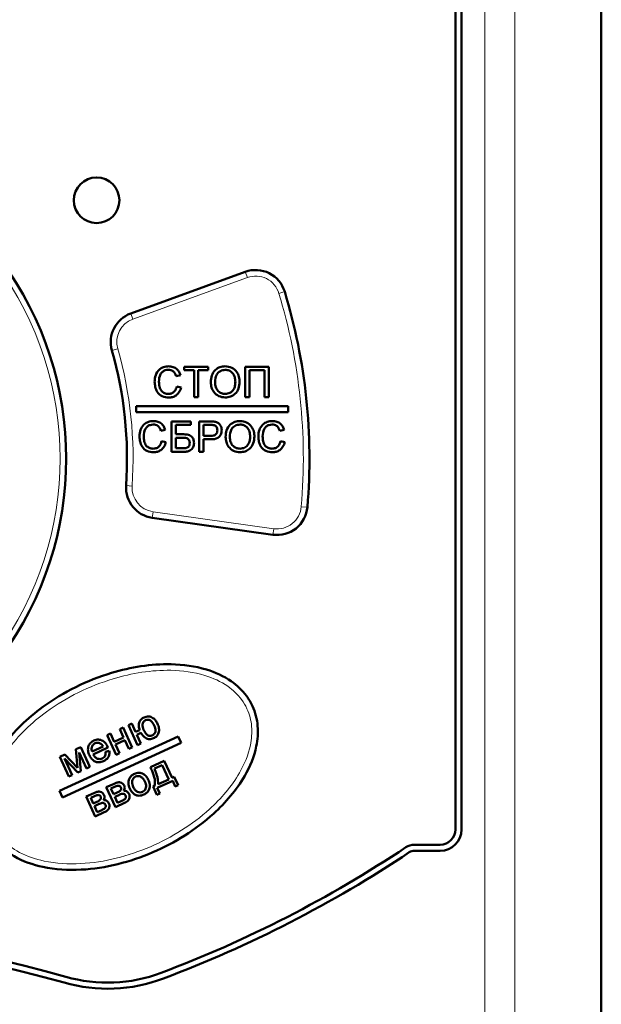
# Model space of a CAD drawing. Header units: millimetres. Extents: x 0 to 420, y 0 to 297.
# Tile 7 of 11: x 86 to 95, y 171 to 187. Entities that reach past the tile are written whole.
import ezdxf

# ---------------------------------------------------------------- set-up
doc = ezdxf.new("R2010")
doc.units = ezdxf.units.MM

msp = doc.modelspace()

# ---------------------------------------------------------------- linework, layer by layer
at = {"color": 9, "linetype": 'Continuous', "lineweight": 18}
for p, q in [((93.494, 165.79), (93.495, 203.795)), ((93.987, 165.847), (93.987, 203.795)), ((89.589, 183.019), (87.706, 182.334)), ((89.589, 183.019), (89.554, 183.113)), ((90.204, 182.788), (90.108, 182.759)), ((87.706, 182.334), (87.671, 182.428)), ((87.458, 181.848), (87.361, 181.821)), ((87.695, 179.59), (87.595, 179.597)), ((88.024, 179.068), (88.038, 179.167)), ((88.038, 179.167), (90.023, 178.888)), ((90.577, 179.242), (90.477, 179.25)), ((90.009, 178.789), (90.023, 178.888))]:
    msp.add_line(p, q, dxfattribs=at)
at = {"color": 7, "linetype": 'Continuous', "lineweight": 50}
for p, q in [((95.41, 203.795), (95.41, 114.685)), ((93.01, 173.94), (93.01, 202.19)), ((93.11, 202.19), (93.11, 173.94)), ((87.671, 182.428), (89.554, 183.113)), ((88.488, 181.413), (88.417, 181.398)), ((88.552, 181.552), (88.943, 181.552)), ((88.552, 181.495), (88.552, 181.552)), ((88.712, 181.495), (88.552, 181.495)), ((88.712, 181.052), (88.712, 181.495)), ((88.943, 181.495), (88.783, 181.495)), ((88.783, 181.495), (88.783, 181.052)), ((88.943, 181.552), (88.943, 181.495)), ((89.552, 181.552), (89.943, 181.552)), ((89.552, 181.052), (89.552, 181.552)), ((89.872, 181.495), (89.622, 181.495)), ((89.622, 181.495), (89.622, 181.052)), ((89.872, 181.052), (89.872, 181.495)), ((89.943, 181.552), (89.943, 181.052)), ((88.43, 181.229), (88.501, 181.212)), ((88.783, 181.052), (88.712, 181.052)), ((89.622, 181.052), (89.552, 181.052)), ((89.943, 181.052), (89.872, 181.052)), ((90.26, 180.902), (87.76, 180.902)), ((87.76, 180.902), (87.76, 180.802)), ((87.76, 180.802), (90.26, 180.802)), ((90.26, 180.802), (90.26, 180.902)), ((88.34, 180.652), (88.661, 180.652)), ((88.34, 180.152), (88.34, 180.652)), ((88.661, 180.595), (88.411, 180.595)), ((88.411, 180.595), (88.411, 180.441)), ((88.661, 180.652), (88.661, 180.595)), ((88.796, 180.652), (88.979, 180.652)), ((88.796, 180.152), (88.796, 180.652)), ((88.985, 180.595), (88.866, 180.595)), ((88.866, 180.595), (88.866, 180.415)), ((88.238, 180.513), (88.167, 180.498)), ((88.411, 180.441), (88.527, 180.441)), ((90.193, 180.513), (90.122, 180.498)), ((88.18, 180.329), (88.251, 180.312)), ((88.411, 180.383), (88.411, 180.21)), ((88.496, 180.383), (88.411, 180.383)), ((88.866, 180.415), (88.987, 180.415)), ((88.989, 180.358), (88.866, 180.358)), ((88.866, 180.358), (88.866, 180.152)), ((90.135, 180.329), (90.206, 180.312)), ((88.533, 180.152), (88.34, 180.152)), ((88.411, 180.21), (88.538, 180.21)), ((88.866, 180.152), (88.796, 180.152)), ((90.009, 178.789), (88.024, 179.068)), ((87.492, 175.59), (87.547, 175.616)), ((87.554, 175.455), (87.492, 175.59)), ((87.547, 175.616), (87.697, 175.29)), ((87.634, 175.655), (87.689, 175.681)), ((87.784, 175.329), (87.634, 175.655)), ((87.689, 175.681), (87.751, 175.544)), ((87.751, 175.544), (87.818, 175.575)), ((88.452, 175.471), (86.498, 174.574)), ((87.284, 175.494), (87.339, 175.52)), ((87.434, 175.169), (87.284, 175.494)), ((87.339, 175.52), (87.401, 175.384)), ((87.401, 175.384), (87.554, 175.455)), ((87.576, 175.409), (87.423, 175.339)), ((87.642, 175.265), (87.576, 175.409)), ((87.839, 175.53), (87.772, 175.499)), ((87.772, 175.499), (87.839, 175.355)), ((88.5, 175.366), (88.452, 175.471)), ((86.547, 174.468), (88.5, 175.366)), ((86.771, 175.259), (86.85, 175.296)), ((86.796, 174.955), (86.771, 175.259)), ((86.85, 175.296), (87, 174.97)), ((87.036, 175.221), (87.218, 175.305)), ((87.297, 175.286), (87.054, 175.175)), ((87.423, 175.339), (87.489, 175.194)), ((87.697, 175.29), (87.642, 175.265)), ((87.839, 175.355), (87.784, 175.329)), ((86.505, 175.136), (86.59, 175.176)), ((86.654, 174.811), (86.505, 175.136)), ((86.799, 174.877), (86.582, 175.11)), ((86.582, 175.11), (86.708, 174.836)), ((86.59, 175.176), (86.796, 174.955)), ((86.945, 174.945), (86.825, 175.207)), ((86.825, 175.207), (86.849, 174.9)), ((87.259, 175.215), (87.319, 175.235)), ((87.489, 175.194), (87.434, 175.169)), ((87, 174.97), (86.945, 174.945)), ((87.995, 174.967), (88.222, 175.071)), ((88.188, 175), (88.062, 174.942)), ((88.296, 174.765), (88.188, 175)), ((88.222, 175.071), (88.351, 174.791)), ((86.708, 174.836), (86.654, 174.811)), ((86.849, 174.9), (86.799, 174.877)), ((88.121, 174.685), (88.296, 174.765)), ((88.351, 174.791), (88.386, 174.807)), ((88.386, 174.807), (88.449, 174.669)), ((87.27, 174.634), (87.397, 174.692)), ((87.42, 174.308), (87.27, 174.634)), ((87.407, 174.641), (87.346, 174.613)), ((87.346, 174.613), (87.388, 174.522)), ((88.039, 174.647), (88.068, 174.661)), ((88.102, 174.51), (88.039, 174.647)), ((88.362, 174.741), (88.105, 174.623)), ((88.105, 174.623), (88.148, 174.53)), ((88.404, 174.648), (88.362, 174.741)), ((88.449, 174.669), (88.404, 174.648)), ((86.498, 174.574), (86.547, 174.468)), ((86.938, 174.481), (87.065, 174.54)), ((87.088, 174.155), (86.938, 174.481)), ((87.075, 174.489), (87.014, 174.461)), ((87.014, 174.461), (87.056, 174.369)), ((87.388, 174.522), (87.447, 174.549)), ((87.476, 174.507), (87.409, 174.477)), ((87.409, 174.477), (87.454, 174.379)), ((88.148, 174.53), (88.102, 174.51)), ((87.056, 174.369), (87.115, 174.397)), ((87.144, 174.355), (87.077, 174.324)), ((87.077, 174.324), (87.122, 174.226)), ((87.567, 174.376), (87.42, 174.308)), ((87.454, 174.379), (87.527, 174.412)), ((87.235, 174.223), (87.088, 174.155)), ((87.122, 174.226), (87.195, 174.26)), ((92.336, 173.69), (92.76, 173.69)), ((92.76, 173.59), (92.336, 173.59))]:
    msp.add_line(p, q, dxfattribs=at)
msp.add_circle((87.11, 184.29), 0.375, dxfattribs=at)
at = {"color": 9, "linetype": 'Continuous', "lineweight": 18}
for centre, radius, start, end in [((81.11, 180.04), 5.4, 323.6269, 36.3731), ((89.725, 182.643), 0.4, 16.8153, 110), ((81.11, 180.04), 9.4, 355.1847, 16.8153), ((87.842, 181.958), 0.4, 110, 195.904), ((81.11, 180.04), 6.6, 356.096, 15.904), ((88.094, 179.563), 0.4, 176.096, 262), ((90.078, 179.284), 0.4, 262, 355.1847)]:
    msp.add_arc(centre, radius, start, end, dxfattribs=at)
at = {"color": 7, "linetype": 'Continuous', "lineweight": 50}
for centre, radius, start, end in [((81.11, 180.04), 5.5, 323.6269, 36.3731), ((89.725, 182.643), 0.5, 16.8153, 110), ((81.11, 180.04), 9.5, 355.1847, 16.8153), ((87.842, 181.958), 0.5, 110, 195.904), ((81.11, 180.04), 6.5, 356.096, 15.904), ((88.094, 179.563), 0.5, 176.096, 262), ((90.078, 179.284), 0.5, 262, 355.1847), ((92.76, 173.94), 0.25, 270, 0), ((92.76, 173.94), 0.35, 270, 0), ((81.11, 190.293), 20, 290.6798, 303.667), ((92.336, 173.44), 0.25, 90, 123.667), ((81.11, 190.293), 20.1, 290.6798, 303.667), ((92.336, 173.44), 0.15, 90, 123.667), ((81.11, 152.286), 20, 74.0577, 105.9423), ((81.11, 152.286), 19.9, 74.0577, 105.9423), ((87.29, 173.921), 2.5, 254.0577, 290.6798), ((87.29, 173.921), 2.6, 254.0577, 290.6798)]:
    msp.add_arc(centre, radius, start, end, dxfattribs=at)
for points, knots in [([(88.065, 181.306), (88.067, 181.342), (88.073, 181.414), (88.129, 181.502), (88.21, 181.551), (88.267, 181.556), (88.295, 181.559)], [0, 0, 0, 0, 0.2805102, 0.5595581, 0.7796162, 1, 1, 1, 1]), ([(88.295, 181.559), (88.32, 181.557), (88.369, 181.553), (88.429, 181.517), (88.469, 181.468), (88.481, 181.432), (88.488, 181.413)], [0, 0, 0, 0, 0.280059, 0.559379, 0.779555, 1, 1, 1, 1]), ([(88.988, 181.296), (88.99, 181.333), (88.995, 181.408), (89.054, 181.499), (89.137, 181.552), (89.196, 181.556), (89.225, 181.559)], [0, 0, 0, 0, 0.2805803, 0.5596082, 0.7795777, 1, 1, 1, 1]), ([(89.225, 181.559), (89.262, 181.555), (89.336, 181.546), (89.417, 181.475), (89.456, 181.388), (89.46, 181.33), (89.462, 181.302)], [0, 0, 0, 0, 0.279616, 0.558572, 0.779078, 1, 1, 1, 1]), ([(88.292, 181.501), (88.274, 181.5), (88.239, 181.497), (88.191, 181.471), (88.143, 181.409), (88.138, 181.349), (88.135, 181.306)], [0, 0, 0, 0, 0.1872, 0.373883, 0.560757, 1, 1, 1, 1]), ([(88.417, 181.398), (88.412, 181.414), (88.401, 181.445), (88.37, 181.481), (88.331, 181.499), (88.305, 181.5), (88.292, 181.501)], [0, 0, 0, 0, 0.2805703, 0.5596952, 0.7796342, 1, 1, 1, 1]), ([(89.226, 181.501), (89.198, 181.497), (89.142, 181.49), (89.065, 181.414), (89.061, 181.34), (89.058, 181.295)], [0, 0, 0, 0, 0.2801572, 0.5596725, 1, 1, 1, 1]), ([(89.392, 181.302), (89.39, 181.329), (89.387, 181.384), (89.349, 181.453), (89.29, 181.494), (89.247, 181.499), (89.226, 181.501)], [0, 0, 0, 0, 0.280785, 0.560094, 0.77995, 1, 1, 1, 1]), ([(88.297, 181.046), (88.259, 181.049), (88.184, 181.054), (88.105, 181.13), (88.071, 181.219), (88.067, 181.277), (88.065, 181.306)], [0, 0, 0, 0, 0.279942, 0.558082, 0.778909, 1, 1, 1, 1]), ([(88.135, 181.306), (88.137, 181.28), (88.139, 181.226), (88.169, 181.154), (88.227, 181.111), (88.269, 181.106), (88.29, 181.104)], [0, 0, 0, 0, 0.281219, 0.560711, 0.780136, 1, 1, 1, 1]), ([(89.225, 181.046), (89.189, 181.05), (89.117, 181.059), (89.037, 181.127), (88.995, 181.211), (88.99, 181.268), (88.988, 181.296)], [0, 0, 0, 0, 0.279586, 0.5587724, 0.7793005, 1, 1, 1, 1]), ([(89.058, 181.295), (89.06, 181.268), (89.063, 181.215), (89.104, 181.15), (89.162, 181.11), (89.204, 181.106), (89.225, 181.104)], [0, 0, 0, 0, 0.280642, 0.559885, 0.779855, 1, 1, 1, 1]), ([(89.225, 181.104), (89.252, 181.107), (89.307, 181.114), (89.364, 181.171), (89.389, 181.238), (89.391, 181.281), (89.392, 181.302)], [0, 0, 0, 0, 0.279092, 0.55817, 0.77881, 1, 1, 1, 1]), ([(89.462, 181.302), (89.459, 181.265), (89.453, 181.192), (89.394, 181.103), (89.311, 181.054), (89.254, 181.049), (89.225, 181.046)], [0, 0, 0, 0, 0.2803566, 0.5595095, 0.7796389, 1, 1, 1, 1]), ([(88.29, 181.104), (88.309, 181.106), (88.348, 181.109), (88.406, 181.152), (88.421, 181.2), (88.43, 181.229)], [0, 0, 0, 0, 0.28075, 0.560904, 1, 1, 1, 1]), ([(88.501, 181.212), (88.492, 181.187), (88.476, 181.136), (88.423, 181.08), (88.36, 181.05), (88.318, 181.047), (88.297, 181.046)], [0, 0, 0, 0, 0.280263, 0.559551, 0.77959, 1, 1, 1, 1]), ([(87.815, 180.406), (87.817, 180.442), (87.823, 180.514), (87.879, 180.602), (87.96, 180.651), (88.017, 180.656), (88.045, 180.659)], [0, 0, 0, 0, 0.28051, 0.559558, 0.779616, 1, 1, 1, 1]), ([(88.042, 180.601), (88.024, 180.6), (87.989, 180.597), (87.941, 180.571), (87.893, 180.509), (87.888, 180.449), (87.885, 180.406)], [0, 0, 0, 0, 0.1872, 0.373883, 0.560757, 1, 1, 1, 1]), ([(88.167, 180.498), (88.162, 180.514), (88.151, 180.545), (88.12, 180.581), (88.081, 180.599), (88.055, 180.6), (88.042, 180.601)], [0, 0, 0, 0, 0.28057, 0.559695, 0.779634, 1, 1, 1, 1]), ([(88.045, 180.659), (88.07, 180.657), (88.119, 180.653), (88.179, 180.617), (88.219, 180.568), (88.231, 180.532), (88.238, 180.513)], [0, 0, 0, 0, 0.280059, 0.559379, 0.779555, 1, 1, 1, 1]), ([(88.979, 180.652), (88.993, 180.652), (89.018, 180.652), (89.043, 180.649), (89.053, 180.648)], [0, 0, 0, 0, 0.560101, 1, 1, 1, 1]), ([(89.043, 180.59), (89.032, 180.592), (89.013, 180.595), (88.994, 180.595), (88.985, 180.595)], [0, 0, 0, 0, 0.5595849, 1, 1, 1, 1]), ([(89.097, 180.507), (89.096, 180.517), (89.095, 180.537), (89.083, 180.562), (89.065, 180.581), (89.05, 180.587), (89.043, 180.59)], [0, 0, 0, 0, 0.2802067, 0.5599216, 0.7800333, 1, 1, 1, 1]), ([(89.053, 180.648), (89.071, 180.643), (89.108, 180.635), (89.145, 180.596), (89.164, 180.552), (89.166, 180.523), (89.167, 180.509)], [0, 0, 0, 0, 0.280091, 0.558988, 0.779416, 1, 1, 1, 1]), ([(89.231, 180.396), (89.234, 180.433), (89.239, 180.508), (89.297, 180.599), (89.381, 180.652), (89.439, 180.656), (89.469, 180.659)], [0, 0, 0, 0, 0.28058, 0.559608, 0.779578, 1, 1, 1, 1]), ([(89.469, 180.601), (89.441, 180.597), (89.385, 180.59), (89.308, 180.514), (89.304, 180.44), (89.302, 180.395)], [0, 0, 0, 0, 0.280157, 0.559673, 1, 1, 1, 1]), ([(89.469, 180.659), (89.506, 180.655), (89.579, 180.646), (89.66, 180.575), (89.7, 180.488), (89.704, 180.43), (89.706, 180.402)], [0, 0, 0, 0, 0.279616, 0.558572, 0.779078, 1, 1, 1, 1]), ([(89.635, 180.402), (89.634, 180.429), (89.63, 180.484), (89.593, 180.553), (89.534, 180.594), (89.491, 180.599), (89.469, 180.601)], [0, 0, 0, 0, 0.280785, 0.560094, 0.77995, 1, 1, 1, 1]), ([(89.77, 180.406), (89.773, 180.442), (89.778, 180.514), (89.834, 180.602), (89.915, 180.651), (89.972, 180.656), (90, 180.659)], [0, 0, 0, 0, 0.28051, 0.559558, 0.779616, 1, 1, 1, 1]), ([(89.997, 180.601), (89.979, 180.6), (89.944, 180.597), (89.897, 180.571), (89.848, 180.509), (89.844, 180.449), (89.84, 180.406)], [0, 0, 0, 0, 0.1872, 0.373883, 0.560757, 1, 1, 1, 1]), ([(90.122, 180.498), (90.117, 180.514), (90.106, 180.545), (90.075, 180.581), (90.036, 180.599), (90.01, 180.6), (89.997, 180.601)], [0, 0, 0, 0, 0.28057, 0.559695, 0.779634, 1, 1, 1, 1]), ([(90, 180.659), (90.025, 180.657), (90.074, 180.653), (90.134, 180.617), (90.174, 180.568), (90.187, 180.532), (90.193, 180.513)], [0, 0, 0, 0, 0.280059, 0.559379, 0.779555, 1, 1, 1, 1]), ([(88.527, 180.441), (88.552, 180.44), (88.601, 180.44), (88.669, 180.414), (88.707, 180.357), (88.71, 180.318), (88.712, 180.299)], [0, 0, 0, 0, 0.281676, 0.559819, 0.779664, 1, 1, 1, 1]), ([(88.987, 180.415), (89.002, 180.416), (89.032, 180.417), (89.073, 180.435), (89.094, 180.471), (89.096, 180.495), (89.097, 180.507)], [0, 0, 0, 0, 0.28137, 0.559786, 0.779383, 1, 1, 1, 1]), ([(89.167, 180.509), (89.165, 180.484), (89.159, 180.434), (89.096, 180.362), (89.029, 180.359), (88.989, 180.358)], [0, 0, 0, 0, 0.280772, 0.559745, 1, 1, 1, 1]), ([(88.047, 180.146), (88.009, 180.149), (87.934, 180.154), (87.855, 180.23), (87.821, 180.319), (87.817, 180.377), (87.815, 180.406)], [0, 0, 0, 0, 0.279942, 0.558082, 0.778909, 1, 1, 1, 1]), ([(87.885, 180.406), (87.887, 180.38), (87.889, 180.326), (87.919, 180.254), (87.977, 180.211), (88.019, 180.206), (88.04, 180.204)], [0, 0, 0, 0, 0.281219, 0.560711, 0.780136, 1, 1, 1, 1]), ([(88.04, 180.204), (88.059, 180.206), (88.098, 180.209), (88.156, 180.252), (88.171, 180.3), (88.18, 180.329)], [0, 0, 0, 0, 0.28075, 0.560904, 1, 1, 1, 1]), ([(88.251, 180.312), (88.242, 180.287), (88.226, 180.236), (88.173, 180.18), (88.11, 180.15), (88.068, 180.147), (88.047, 180.146)], [0, 0, 0, 0, 0.280263, 0.559551, 0.77959, 1, 1, 1, 1]), ([(88.642, 180.297), (88.64, 180.314), (88.637, 180.338), (88.615, 180.364), (88.571, 180.386), (88.529, 180.385), (88.496, 180.383)], [0, 0, 0, 0, 0.24857, 0.373753, 0.499036, 1, 1, 1, 1]), ([(88.712, 180.299), (88.709, 180.274), (88.703, 180.225), (88.653, 180.17), (88.591, 180.154), (88.553, 180.153), (88.533, 180.152)], [0, 0, 0, 0, 0.279573, 0.558417, 0.778559, 1, 1, 1, 1]), ([(88.538, 180.21), (88.553, 180.211), (88.582, 180.212), (88.62, 180.23), (88.64, 180.263), (88.641, 180.286), (88.642, 180.297)], [0, 0, 0, 0, 0.281169, 0.560053, 0.77939, 1, 1, 1, 1]), ([(89.469, 180.146), (89.432, 180.15), (89.36, 180.159), (89.28, 180.227), (89.239, 180.311), (89.234, 180.368), (89.231, 180.396)], [0, 0, 0, 0, 0.279586, 0.558772, 0.7793, 1, 1, 1, 1]), ([(89.302, 180.395), (89.304, 180.368), (89.307, 180.315), (89.347, 180.25), (89.405, 180.21), (89.447, 180.206), (89.468, 180.204)], [0, 0, 0, 0, 0.280642, 0.559885, 0.779855, 1, 1, 1, 1]), ([(89.468, 180.204), (89.496, 180.207), (89.551, 180.214), (89.607, 180.271), (89.632, 180.338), (89.634, 180.381), (89.635, 180.402)], [0, 0, 0, 0, 0.2790915, 0.5581698, 0.7788102, 1, 1, 1, 1]), ([(89.706, 180.402), (89.703, 180.365), (89.696, 180.292), (89.638, 180.203), (89.555, 180.154), (89.497, 180.149), (89.469, 180.146)], [0, 0, 0, 0, 0.280357, 0.55951, 0.779639, 1, 1, 1, 1]), ([(90.002, 180.146), (89.964, 180.149), (89.889, 180.154), (89.811, 180.23), (89.776, 180.319), (89.772, 180.377), (89.77, 180.406)], [0, 0, 0, 0, 0.279942, 0.558082, 0.778909, 1, 1, 1, 1]), ([(89.84, 180.406), (89.842, 180.38), (89.845, 180.326), (89.874, 180.254), (89.932, 180.211), (89.974, 180.206), (89.995, 180.204)], [0, 0, 0, 0, 0.281219, 0.560711, 0.780136, 1, 1, 1, 1]), ([(89.995, 180.204), (90.014, 180.206), (90.053, 180.209), (90.111, 180.252), (90.126, 180.3), (90.135, 180.329)], [0, 0, 0, 0, 0.28075, 0.560904, 1, 1, 1, 1]), ([(90.206, 180.312), (90.197, 180.287), (90.181, 180.236), (90.128, 180.18), (90.065, 180.15), (90.023, 180.147), (90.002, 180.146)], [0, 0, 0, 0, 0.280263, 0.559551, 0.77959, 1, 1, 1, 1]), ([(85.312, 173.965), (85.301, 173.992), (85.248, 174.117), (85.204, 174.394), (85.281, 174.839), (85.598, 175.416), (86.284, 176.065), (87.252, 176.541), (88.201, 176.697), (88.88, 176.608), (89.308, 176.415), (89.554, 176.185), (89.705, 175.93), (89.777, 175.644), (89.745, 175.242), (89.528, 174.722), (88.971, 174.078), (88.05, 173.506), (87.053, 173.247), (86.262, 173.288), (85.785, 173.456), (85.469, 173.693), (85.36, 173.882), (85.312, 173.965)], [0, 0, 0, 0, 0.007106, 0.032979, 0.06648, 0.114864, 0.190141, 0.292003, 0.372067, 0.419811, 0.456179, 0.484293, 0.500052, 0.527499, 0.554278, 0.596653, 0.661814, 0.757587, 0.855661, 0.906736, 0.947437, 0.976829, 1, 1, 1, 1]), ([(87.818, 175.575), (87.812, 175.597), (87.8, 175.641), (87.81, 175.706), (87.843, 175.756), (87.875, 175.774), (87.89, 175.782)], [0, 0, 0, 0, 0.280726, 0.559942, 0.779704, 1, 1, 1, 1]), ([(87.915, 175.737), (87.902, 175.729), (87.876, 175.712), (87.857, 175.651), (87.873, 175.608), (87.884, 175.579)], [0, 0, 0, 0, 0.25004, 0.500098, 1, 1, 1, 1]), ([(87.89, 175.782), (87.915, 175.791), (87.965, 175.809), (88.036, 175.78), (88.084, 175.734), (88.103, 175.697), (88.112, 175.679)], [0, 0, 0, 0, 0.279292, 0.558505, 0.778792, 1, 1, 1, 1]), ([(88.057, 175.649), (88.042, 175.678), (88.024, 175.714), (87.984, 175.74), (87.953, 175.749), (87.93, 175.742), (87.915, 175.737)], [0, 0, 0, 0, 0.499888, 0.625551, 0.751033, 1, 1, 1, 1]), ([(87.884, 175.579), (87.899, 175.55), (87.917, 175.513), (87.957, 175.487), (87.98, 175.479), (88.005, 175.479), (88.02, 175.485), (88.027, 175.488)], [0, 0, 0, 0, 0.4988126, 0.6241683, 0.7494553, 0.8746959, 1, 1, 1, 1]), ([(88.027, 175.488), (88.04, 175.496), (88.06, 175.509), (88.074, 175.537), (88.084, 175.583), (88.069, 175.62), (88.057, 175.649)], [0, 0, 0, 0, 0.2492716, 0.3750579, 0.5008227, 1, 1, 1, 1]), ([(88.112, 175.679), (88.121, 175.655), (88.141, 175.607), (88.138, 175.532), (88.102, 175.473), (88.066, 175.452), (88.048, 175.442)], [0, 0, 0, 0, 0.281028, 0.560031, 0.779692, 1, 1, 1, 1]), ([(87.064, 175.403), (87.09, 175.411), (87.14, 175.428), (87.213, 175.403), (87.262, 175.356), (87.281, 175.319), (87.291, 175.301)], [0, 0, 0, 0, 0.2794405, 0.5583986, 0.778885, 1, 1, 1, 1]), ([(88.048, 175.442), (88.026, 175.435), (87.98, 175.419), (87.895, 175.447), (87.86, 175.499), (87.839, 175.53)], [0, 0, 0, 0, 0.280541, 0.560513, 1, 1, 1, 1]), ([(86.992, 175.16), (86.982, 175.185), (86.963, 175.235), (86.971, 175.312), (87.009, 175.371), (87.046, 175.392), (87.064, 175.403)], [0, 0, 0, 0, 0.280691, 0.559736, 0.77966, 1, 1, 1, 1]), ([(87.086, 175.358), (87.073, 175.35), (87.047, 175.334), (87.028, 175.294), (87.026, 175.255), (87.033, 175.233), (87.036, 175.221)], [0, 0, 0, 0, 0.279531, 0.558838, 0.7792, 1, 1, 1, 1]), ([(87.169, 175.357), (87.153, 175.362), (87.125, 175.372), (87.098, 175.362), (87.086, 175.358)], [0, 0, 0, 0, 0.558863, 1, 1, 1, 1]), ([(87.218, 175.305), (87.211, 175.317), (87.198, 175.338), (87.178, 175.351), (87.169, 175.357)], [0, 0, 0, 0, 0.560747, 1, 1, 1, 1]), ([(87.291, 175.301), (87.292, 175.298), (87.294, 175.294), (87.296, 175.289), (87.297, 175.286)], [0, 0, 0, 0, 0.559989, 1, 1, 1, 1]), ([(87.224, 175.064), (87.199, 175.055), (87.148, 175.037), (87.073, 175.058), (87.021, 175.104), (87.002, 175.141), (86.992, 175.16)], [0, 0, 0, 0, 0.2799297, 0.5585786, 0.7789648, 1, 1, 1, 1]), ([(87.054, 175.175), (87.063, 175.16), (87.08, 175.131), (87.121, 175.103), (87.165, 175.096), (87.191, 175.105), (87.203, 175.109)], [0, 0, 0, 0, 0.280794, 0.559954, 0.779864, 1, 1, 1, 1]), ([(87.203, 175.109), (87.214, 175.115), (87.235, 175.127), (87.259, 175.165), (87.259, 175.196), (87.259, 175.215)], [0, 0, 0, 0, 0.280548, 0.560432, 1, 1, 1, 1]), ([(87.319, 175.235), (87.321, 175.215), (87.324, 175.175), (87.296, 175.107), (87.251, 175.08), (87.224, 175.064)], [0, 0, 0, 0, 0.281054, 0.561426, 1, 1, 1, 1]), ([(88.068, 174.661), (88.07, 174.697), (88.072, 174.757), (88.048, 174.837), (88.024, 174.903), (88.005, 174.945), (87.995, 174.967)], [0, 0, 0, 0, 0.3386651, 0.559052, 0.7795122, 1, 1, 1, 1]), ([(88.062, 174.942), (88.073, 174.914), (88.091, 174.868), (88.11, 174.801), (88.121, 174.744), (88.121, 174.704), (88.121, 174.685)], [0, 0, 0, 0, 0.340119, 0.560197, 0.7802, 1, 1, 1, 1]), ([(87.656, 174.614), (87.645, 174.643), (87.624, 174.694), (87.638, 174.748), (87.645, 174.771)], [0, 0, 0, 0, 0.560968, 1, 1, 1, 1]), ([(87.645, 174.771), (87.657, 174.791), (87.678, 174.826), (87.715, 174.846), (87.731, 174.854)], [0, 0, 0, 0, 0.5589027, 1, 1, 1, 1]), ([(87.752, 174.809), (87.741, 174.803), (87.72, 174.79), (87.7, 174.759), (87.687, 174.706), (87.702, 174.667), (87.713, 174.64)], [0, 0, 0, 0, 0.18702, 0.373928, 0.560986, 1, 1, 1, 1]), ([(87.731, 174.854), (87.756, 174.863), (87.806, 174.88), (87.879, 174.858), (87.93, 174.813), (87.95, 174.777), (87.959, 174.759)], [0, 0, 0, 0, 0.279602, 0.558715, 0.779069, 1, 1, 1, 1]), ([(87.904, 174.73), (87.895, 174.746), (87.879, 174.778), (87.839, 174.811), (87.792, 174.822), (87.765, 174.813), (87.752, 174.809)], [0, 0, 0, 0, 0.281022, 0.5603184, 0.7802349, 1, 1, 1, 1]), ([(87.959, 174.759), (87.97, 174.734), (87.991, 174.684), (87.983, 174.605), (87.942, 174.546), (87.906, 174.525), (87.887, 174.514)], [0, 0, 0, 0, 0.280997, 0.559386, 0.779542, 1, 1, 1, 1]), ([(87.397, 174.692), (87.414, 174.7), (87.446, 174.714), (87.497, 174.72), (87.541, 174.7), (87.555, 174.676), (87.563, 174.663)], [0, 0, 0, 0, 0.2816436, 0.5602318, 0.7801941, 1, 1, 1, 1]), ([(87.509, 174.633), (87.507, 174.637), (87.502, 174.646), (87.491, 174.656), (87.477, 174.661), (87.448, 174.659), (87.425, 174.649), (87.407, 174.641)], [0, 0, 0, 0, 0.125234, 0.250029, 0.374728, 0.499907, 1, 1, 1, 1]), ([(87.447, 174.549), (87.466, 174.557), (87.494, 174.568), (87.512, 174.599), (87.514, 174.619), (87.511, 174.628), (87.509, 174.633)], [0, 0, 0, 0, 0.500559, 0.749481, 0.874672, 1, 1, 1, 1]), ([(87.563, 174.663), (87.566, 174.655), (87.572, 174.639), (87.573, 174.608), (87.562, 174.588), (87.556, 174.576)], [0, 0, 0, 0, 0.280849, 0.561259, 1, 1, 1, 1]), ([(87.887, 174.514), (87.862, 174.505), (87.811, 174.488), (87.736, 174.51), (87.685, 174.558), (87.666, 174.595), (87.656, 174.614)], [0, 0, 0, 0, 0.279711, 0.558562, 0.778929, 1, 1, 1, 1]), ([(87.713, 174.64), (87.721, 174.624), (87.738, 174.591), (87.778, 174.557), (87.825, 174.546), (87.853, 174.555), (87.866, 174.559)], [0, 0, 0, 0, 0.2811946, 0.5604903, 0.7802488, 1, 1, 1, 1]), ([(87.866, 174.559), (87.877, 174.565), (87.898, 174.578), (87.918, 174.61), (87.93, 174.663), (87.915, 174.702), (87.904, 174.73)], [0, 0, 0, 0, 0.186967, 0.373833, 0.560808, 1, 1, 1, 1]), ([(87.065, 174.54), (87.082, 174.547), (87.114, 174.562), (87.165, 174.567), (87.209, 174.547), (87.223, 174.523), (87.231, 174.511)], [0, 0, 0, 0, 0.281644, 0.560232, 0.780194, 1, 1, 1, 1]), ([(87.177, 174.48), (87.175, 174.484), (87.17, 174.493), (87.159, 174.503), (87.145, 174.508), (87.116, 174.507), (87.093, 174.497), (87.075, 174.489)], [0, 0, 0, 0, 0.125234, 0.250029, 0.374728, 0.499907, 1, 1, 1, 1]), ([(87.115, 174.397), (87.134, 174.404), (87.162, 174.415), (87.18, 174.446), (87.182, 174.466), (87.179, 174.475), (87.177, 174.48)], [0, 0, 0, 0, 0.500559, 0.749481, 0.874672, 1, 1, 1, 1]), ([(87.231, 174.511), (87.234, 174.503), (87.24, 174.487), (87.241, 174.455), (87.23, 174.436), (87.224, 174.424)], [0, 0, 0, 0, 0.280849, 0.561259, 1, 1, 1, 1]), ([(87.587, 174.499), (87.585, 174.503), (87.579, 174.513), (87.567, 174.522), (87.552, 174.529), (87.519, 174.53), (87.495, 174.517), (87.476, 174.507)], [0, 0, 0, 0, 0.124985, 0.25005, 0.374976, 0.499973, 1, 1, 1, 1]), ([(87.527, 174.412), (87.545, 174.421), (87.569, 174.432), (87.589, 174.455), (87.595, 174.474), (87.591, 174.489), (87.587, 174.499)], [0, 0, 0, 0, 0.500916, 0.62612, 0.751238, 1, 1, 1, 1]), ([(87.556, 174.576), (87.566, 174.576), (87.587, 174.576), (87.622, 174.559), (87.637, 174.536), (87.645, 174.522)], [0, 0, 0, 0, 0.280505, 0.561438, 1, 1, 1, 1]), ([(87.645, 174.522), (87.65, 174.505), (87.66, 174.471), (87.632, 174.41), (87.592, 174.388), (87.567, 174.376)], [0, 0, 0, 0, 0.280454, 0.559127, 1, 1, 1, 1]), ([(87.255, 174.346), (87.253, 174.351), (87.247, 174.36), (87.235, 174.37), (87.22, 174.376), (87.187, 174.378), (87.163, 174.365), (87.144, 174.355)], [0, 0, 0, 0, 0.124985, 0.25005, 0.374976, 0.499973, 1, 1, 1, 1]), ([(87.195, 174.26), (87.213, 174.268), (87.237, 174.279), (87.257, 174.302), (87.263, 174.322), (87.259, 174.336), (87.255, 174.346)], [0, 0, 0, 0, 0.500916, 0.62612, 0.751238, 1, 1, 1, 1]), ([(87.224, 174.424), (87.234, 174.424), (87.255, 174.423), (87.29, 174.407), (87.305, 174.384), (87.313, 174.37)], [0, 0, 0, 0, 0.280505, 0.561438, 1, 1, 1, 1]), ([(87.313, 174.37), (87.318, 174.352), (87.328, 174.318), (87.3, 174.257), (87.26, 174.236), (87.235, 174.223)], [0, 0, 0, 0, 0.2804544, 0.5591269, 1, 1, 1, 1])]:
    msp.add_open_spline(points, degree=3, knots=knots, dxfattribs=at)
at = {"color": 9, "linetype": 'Continuous', "lineweight": 18}
msp.add_open_spline([(85.403, 174.007), (85.446, 173.932), (85.553, 173.748), (85.85, 173.537), (86.299, 173.386), (87.044, 173.348), (88.01, 173.6), (88.903, 174.154), (89.44, 174.772), (89.646, 175.263), (89.676, 175.634), (89.611, 175.892), (89.475, 176.121), (89.25, 176.332), (88.849, 176.511), (88.2, 176.596), (87.282, 176.444), (86.344, 175.982), (85.681, 175.357), (85.378, 174.808), (85.306, 174.395), (85.345, 174.143), (85.393, 174.031), (85.403, 174.007)], degree=3, knots=[0, 0, 0, 0, 0.021873, 0.053837, 0.090338, 0.141901, 0.242216, 0.340301, 0.406268, 0.448199, 0.474007, 0.499949, 0.5148, 0.541649, 0.577308, 0.625252, 0.706927, 0.811358, 0.88796, 0.936247, 0.968777, 0.993311, 1, 1, 1, 1], dxfattribs=at)

doc.saveas('drawing.dxf')
